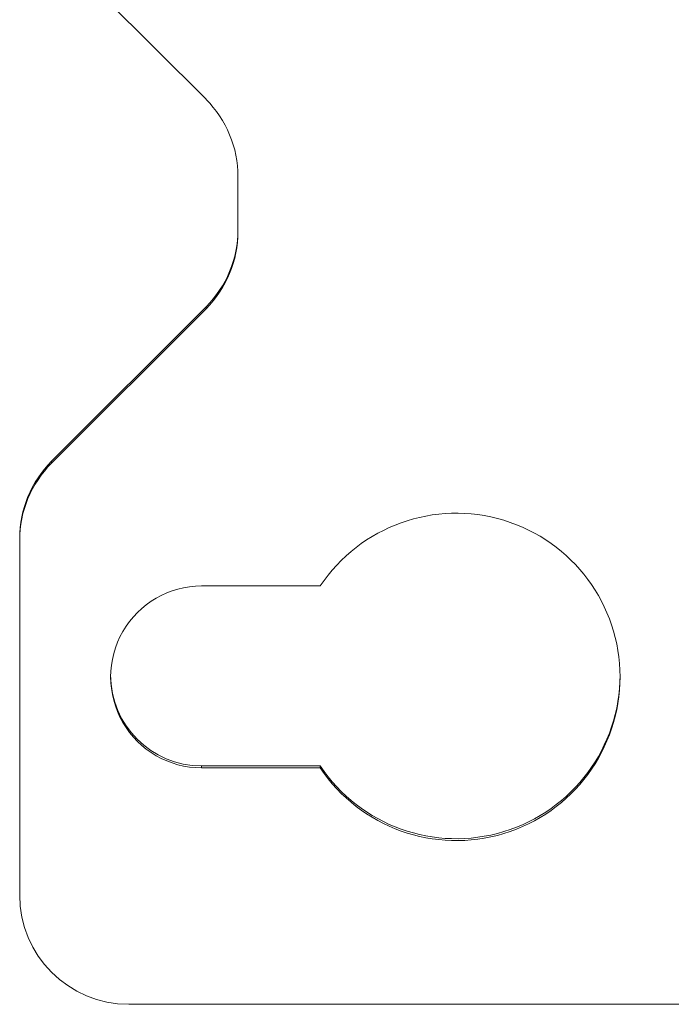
# Model space of a CAD drawing. Header units: millimetres. Extents: x 990 to 1811, y 0 to 562.
# Tile 96 of 256: x 1180 to 1198, y 462 to 489. Entities that reach past the tile are written whole.
import ezdxf

# ---------------------------------------------------------------- set-up
doc = ezdxf.new("R2010")
doc.units = ezdxf.units.MM
doc.layers.add('1', color=7, linetype='Continuous', true_color=0xffffff)

msp = doc.modelspace()

# ---------------------------------------------------------------- linework, layer by layer
at = {"layer": '1', "color": 7, "linetype": 'Continuous', "lineweight": 18}
for p, q in [((1185.542, 486.813), (1181.299, 491.054)), ((1186.42, 483.178), (1186.42, 484.692)), ((1181.299, 476.869), (1185.542, 481.11)), ((1185.542, 481.057), (1185.542, 481.11)), ((1181.299, 476.816), (1185.542, 481.057)), ((1181.299, 476.869), (1181.299, 476.816)), ((1180.42, 474.696), (1180.42, 474.748)), ((1180.42, 464.942), (1180.42, 474.696)), ((1185.42, 473.439), (1188.679, 473.439)), ((1188.679, 468.493), (1185.42, 468.493)), ((1185.42, 468.493), (1185.42, 468.44)), ((1188.679, 468.44), (1185.42, 468.44)), ((1188.679, 468.493), (1188.679, 468.44)), ((1384.42, 461.943), (1183.42, 461.943))]:
    msp.add_line(p, q, dxfattribs=at)
for centre, major_axis, start_param, end_param in [((1183.42, 484.692), (-3, 0), 3.141593, 3.926991), ((1183.42, 483.23), (3, 0), 5.497787, 6.283185), ((1183.42, 483.178), (-3, 0), 2.356194, 3.141593), ((1183.42, 474.748), (-3, 0), 5.497787, 6.283185), ((1183.42, 474.696), (3, 0), 2.356194, 3.141593), ((1192.421, 470.94), (-4.5, 0), 0.589031, 5.694154), ((1185.42, 470.94), (-2.5, 0), 4.712389, 7.853982), ((1185.42, 470.992), (-2.5, 0), 0, 1.570796), ((1192.421, 470.992), (-4.5, 0), 0.589031, 3.141593), ((1183.42, 464.942), (3, 0), 3.141593, 4.712389)]:
    msp.add_ellipse(centre, major_axis=major_axis, ratio=0.999657, start_param=start_param, end_param=end_param, dxfattribs=at)

doc.saveas('drawing.dxf')
